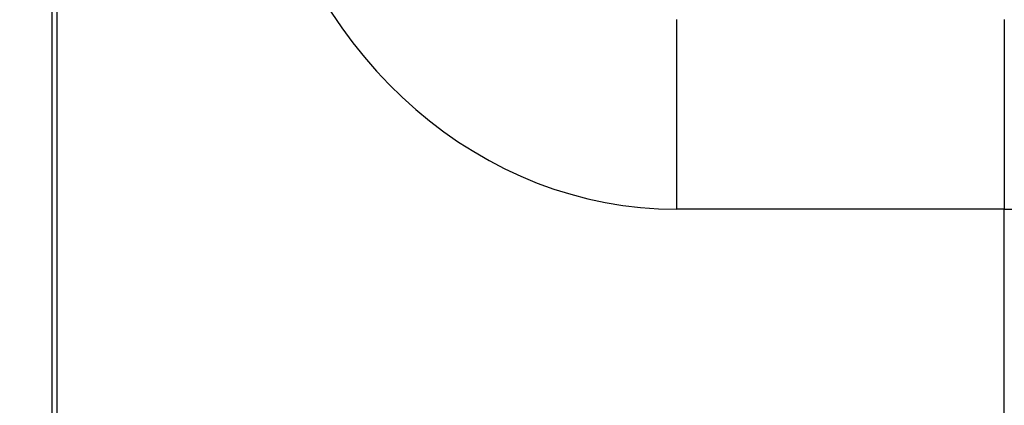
# Model space of a CAD drawing. Header units: millimetres. Extents: x 6909 to 9403, y -385 to 1379.
# Tile 90 of 142: x 8631 to 8659, y 667 to 678. Entities that reach past the tile are written whole.
import ezdxf

# ---------------------------------------------------------------- set-up
doc = ezdxf.new("R2010")
doc.units = ezdxf.units.MM
doc.dimstyles.get("Standard").update_dxf_attribs({"dimtxt": 20, "dimasz": 10, "dimexe": 8, "dimexo": 8, "dimgap": 8, "dimtad": 0, "dimtih": 1, "dimtoh": 1, "dimdsep": 46, "dimtxsty": 'Standard', "dimcen": 0.09, "dimadec": 0, "dimazin": 0, "dimtfac": 1, "dimtofl": 0, "dimtmove": 0, "dimatfit": 3, "dimfxl": 0, "dimtolj": 1, "dimtzin": 0, "dimarcsym": 0})

# ---------------------------------------------------------------- blocks, each defined once
blk = doc.blocks.new('*D13')
at = {"color": 0, "lineweight": -2}
for p, q in [((8364.107, 715.085), (8364.107, 392.198)), ((8852.207, 715.085), (8852.207, 392.198)), ((8374.107, 400.198), (8573.49, 400.198)), ((8842.207, 400.198), (8642.823, 400.198))]:
    blk.add_line(p, q, dxfattribs=at)
at = {"color": 0, "lineweight": 18}
for points in [[(8374.107, 401.864), (8374.107, 398.531), (8364.107, 400.198)], [(8842.207, 401.864), (8842.207, 398.531), (8852.207, 400.198)]]:
    blk.add_solid(points, dxfattribs=at)
at = {"layer": 'Defpoints', "color": 0, "lineweight": 18}
for p in [(8364.107, 723.085), (8852.207, 723.085), (8852.207, 400.198)]:
    blk.add_point(p, dxfattribs=at)
at = {"color": 0, "lineweight": 18, "insert": (8608.157, 400.198), "char_height": 20, "attachment_point": 5}
blk.add_mtext('\\A1;488', dxfattribs=at)

msp = doc.modelspace()

# ---------------------------------------------------------------- linework, layer by layer
for p, q in [((8632.257, 626.359), (8632.257, 827.483)), ((8632.407, 661.839), (8632.407, 680.951)), ((8650.097, 677.928), (8650.097, 672.507)), ((8659.461, 677.928), (8659.461, 672.507)), ((8659.461, 672.507), (8650.097, 672.507)), ((8659.461, 569.032), (8659.461, 672.507))]:
    msp.add_line(p, q)
for centre, major_axis, ratio, start_param, end_param in [((8650.097, 686.401), (0, -13.893), 0.883345, 4.97832, 6.283185), ((8659.461, 682.275), (-24.545, 0), 0.397967, 1.570796, 1.936948)]:
    msp.add_ellipse(centre, major_axis=major_axis, ratio=ratio, start_param=start_param, end_param=end_param)

# ---------------------------------------------------------------- dimensions: what is measured, and where the dimension line sits
at = {"lineweight": 18}
dim = msp.add_linear_dim(base=(8852.207, 400.198), p1=(8364.107, 723.085), p2=(8852.207, 723.085), text='488', dimstyle='Standard', dxfattribs=at)
dim.commit()
dim.dimension.update_dxf_attribs({"geometry": '*D13', "text_midpoint": (8608.157, 400.198)})

doc.saveas('drawing.dxf')
